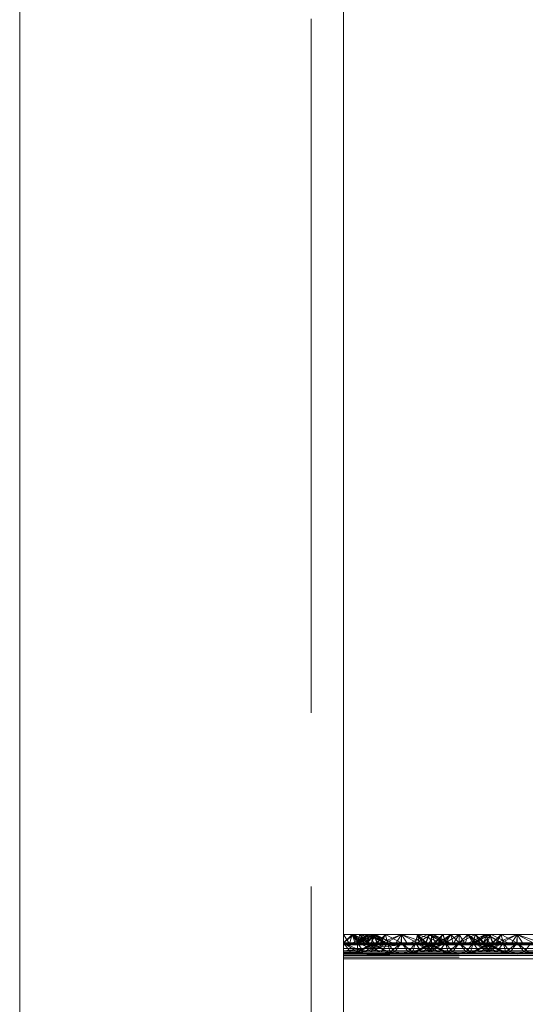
# Paper-space layout 'Layout1' of a CAD drawing. Extents: x -2 to 1033, y -36 to 596.
# Tile 106 of 182: x 696.97 to 699.16, y 478.89 to 483.15. Entities that reach past the tile are written whole.
import ezdxf

# ---------------------------------------------------------------- set-up
doc = ezdxf.new("R2010")
doc.units = 0
doc.linetypes.add('ACAD_ISO02W100', pattern=[15, 12, -3])
doc.linetypes.add('ACAD_ISO04W100', pattern=[30.5, 24, -3, 0.5, -3])
doc.layers.add('SS_1.ET-HALA_TaO-JD-LAVKA-ZEBRIK', color=9, linetype='CONTINUOUS', lineweight=13)

psp = doc.layouts.get("Layout1")

# ---------------------------------------------------------------- linework, layer by layer
at = {"layer": 'SS_1.ET-HALA_TaO-JD-LAVKA-ZEBRIK', "color": 9, "linetype": 'ACAD_ISO02W100', "ltscale": 0.25}
for p, q in [((698.2304, 498.1539), (698.2304, 452.1604)), ((698.3964, 479.1562), (698.3704, 479.1962)), ((698.3704, 479.1604), (698.4069, 479.1962)), ((698.4069, 479.1962), (698.3964, 479.1562)), ((698.4221, 479.1562), (698.4069, 479.1962)), ((698.4256, 479.1677), (698.4069, 479.1962)), ((698.4471, 479.1562), (698.4069, 479.1962)), ((698.4607, 479.1596), (698.4069, 479.1962)), ((698.4304, 479.1604), (698.4145, 479.1962)), ((698.4304, 479.1604), (698.4256, 479.1677)), ((698.4304, 479.1604), (698.454, 479.1962)), ((698.4628, 479.1863), (698.4304, 479.1604)), ((698.4337, 479.1718), (698.4304, 479.1604)), ((698.4409, 479.1962), (698.4337, 479.1718)), ((698.4388, 479.1604), (698.501, 479.1962)), ((698.4825, 479.1962), (698.4388, 479.1604)), ((698.4409, 479.1962), (698.4607, 479.1596)), ((698.4409, 479.1962), (698.4775, 479.1604)), ((698.4746, 479.1604), (698.4456, 479.1777)), ((698.4743, 479.1604), (698.454, 479.1962)), ((698.4746, 479.1604), (698.4604, 479.1851)), ((698.4751, 479.1962), (698.4628, 479.1863)), ((698.4889, 479.1833), (698.4704, 479.1901)), ((698.4743, 479.1604), (698.5033, 479.1962)), ((698.4983, 479.1962), (698.4743, 479.1604)), ((698.4743, 479.1604), (698.4847, 479.1962)), ((698.475, 479.1924), (698.4743, 479.1604)), ((698.4751, 479.1962), (698.475, 479.1924)), ((698.4751, 479.1962), (698.4775, 479.1604)), ((698.4751, 479.1962), (698.5529, 479.1604)), ((698.4825, 479.1962), (698.5004, 479.1604)), ((698.5512, 479.1604), (698.4847, 479.1962)), ((698.5512, 479.1604), (698.4889, 479.1833)), ((698.4904, 479.1604), (698.5033, 479.1962)), ((698.4935, 479.1743), (698.4904, 479.1604)), ((698.4904, 479.1604), (698.4954, 479.1705)), ((698.4983, 479.1962), (698.4935, 479.1743)), ((698.4954, 479.1705), (698.508, 479.1962)), ((698.4983, 479.1962), (698.5529, 479.1604)), ((698.4983, 479.1962), (698.5798, 479.1604)), ((698.5151, 479.1604), (698.501, 479.1962)), ((698.5165, 479.1604), (698.501, 479.1962)), ((698.5512, 479.1604), (698.5033, 479.1962)), ((698.5798, 479.1604), (698.5033, 479.1962)), ((698.5798, 479.1604), (698.508, 479.1962)), ((698.5151, 479.1604), (698.5514, 479.1962)), ((698.5604, 479.1604), (698.5514, 479.1962)), ((698.5514, 479.1962), (698.6194, 479.1604)), ((698.6194, 479.1604), (698.6204, 479.1962)), ((698.6204, 479.1962), (698.7239, 479.1604)), ((698.6204, 479.1962), (698.6204, 479.1604)), ((698.7325, 479.1962), (698.6609, 479.1604)), ((698.6893, 479.1962), (698.6804, 479.1604)), ((698.6883, 479.1604), (698.7505, 479.1962)), ((698.7509, 479.1962), (698.6888, 479.1604)), ((698.6893, 479.1962), (698.7239, 479.1604)), ((698.6893, 479.1962), (698.8009, 479.1604)), ((698.7398, 479.1962), (698.7243, 479.1604)), ((698.7325, 479.1962), (698.7454, 479.1704)), ((698.7398, 479.1962), (698.8009, 479.1604)), ((698.7398, 479.1962), (698.8298, 479.1604)), ((698.7404, 479.1604), (698.7583, 479.1962)), ((698.7454, 479.1704), (698.7504, 479.1604)), ((698.7509, 479.1962), (698.7504, 479.1604)), ((698.7504, 479.1604), (698.7505, 479.1806)), ((698.7542, 479.188), (698.7505, 479.1962)), ((698.7505, 479.1806), (698.7505, 479.1962)), ((698.7509, 479.1962), (698.7665, 479.1604)), ((698.7665, 479.1604), (698.7542, 479.188)), ((698.7633, 479.1604), (698.7999, 479.1962)), ((698.7867, 479.182), (698.7651, 479.1604)), ((698.8011, 479.1962), (698.7665, 479.1604)), ((698.7866, 479.182), (698.7665, 479.1604)), ((698.7801, 479.1596), (698.8338, 479.1962)), ((698.7999, 479.1962), (698.7801, 479.1596)), ((698.7999, 479.1962), (698.7866, 479.182)), ((698.8338, 479.1962), (698.7937, 479.1562)), ((698.8104, 479.1604), (698.7999, 479.1962)), ((698.8011, 479.1962), (698.8104, 479.1604)), ((698.8697, 479.1962), (698.8104, 479.1604)), ((698.8152, 479.1677), (698.8104, 479.1604)), ((698.8338, 479.1962), (698.8152, 479.1677)), ((698.8338, 479.1962), (698.8443, 479.1562)), ((698.8338, 479.1962), (698.8704, 479.1604)), ((698.8704, 479.1962), (698.8443, 479.1562)), ((698.8697, 479.1962), (698.8704, 479.1604)), ((698.8704, 479.1962), (698.8964, 479.1562)), ((698.9386, 479.1962), (698.8704, 479.1604)), ((698.9069, 479.1962), (698.8704, 479.1604)), ((698.8704, 479.1962), (698.8704, 479.1604)), ((698.8964, 479.1562), (698.9069, 479.1962)), ((698.9069, 479.1962), (698.9256, 479.1677)), ((698.9069, 479.1962), (698.9471, 479.1562)), ((698.9069, 479.1962), (698.9607, 479.1596)), ((698.9256, 479.1677), (698.9304, 479.1604)), ((698.9892, 479.1962), (698.9304, 479.1604)), ((698.9386, 479.1962), (698.9304, 479.1604)), ((698.9337, 479.1718), (698.9304, 479.1604)), ((698.9409, 479.1962), (698.9337, 479.1718)), ((698.9388, 479.1604), (699.001, 479.1962)), ((698.9388, 479.1604), (698.9825, 479.1962)), ((698.9409, 479.1962), (698.9607, 479.1596)), ((698.9409, 479.1962), (698.9541, 479.182)), ((698.9409, 479.1962), (698.9775, 479.1604)), ((698.9531, 479.1815), (698.9739, 479.1604)), ((698.9541, 479.182), (698.9743, 479.1604)), ((698.9743, 479.1604), (699.0083, 479.1962)), ((698.9743, 479.1604), (698.9892, 479.1962)), ((698.9867, 479.1877), (698.9743, 479.1604)), ((698.9825, 479.1962), (699.0004, 479.1604)), ((698.9906, 479.1962), (698.9867, 479.1877)), ((699.0509, 479.1604), (698.9892, 479.1962)), ((698.9905, 479.1802), (698.9904, 479.1604)), ((698.9904, 479.1604), (698.9954, 479.1704)), ((698.9906, 479.1962), (698.9905, 479.1802)), ((698.9906, 479.1962), (699.053, 479.1604)), ((698.9954, 479.1704), (699.0083, 479.1962)), ((699.0151, 479.1604), (699.001, 479.1962)), ((699.0165, 479.1604), (699.001, 479.1962)), ((699.0798, 479.1604), (699.0083, 479.1962)), ((699.0151, 479.1604), (699.0514, 479.1962)), ((699.0604, 479.1604), (699.0514, 479.1962)), ((699.0514, 479.1962), (699.1194, 479.1604)), ((699.1204, 479.1962), (699.1194, 479.1604)), ((699.1204, 479.1962), (699.2239, 479.1604)), ((699.1204, 479.1962), (699.1204, 479.1604)), ((698.4003, 479.1204), (698.3704, 479.1604)), ((698.4265, 479.1225), (698.3704, 479.1604)), ((698.4571, 479.1204), (698.3704, 479.1604)), ((698.3704, 479.1562), (698.3964, 479.1562)), ((698.4471, 479.1562), (698.3704, 479.1509)), ((698.3704, 479.1509), (698.4221, 479.1562)), ((698.3704, 479.1509), (698.3964, 479.1562)), ((698.6204, 479.1509), (698.3704, 479.1509)), ((698.3704, 479.1353), (706.3704, 479.1353)), ((698.3964, 479.1562), (698.4221, 479.1562)), ((698.4221, 479.1562), (698.4471, 479.1562)), ((698.4224, 479.1204), (698.5165, 479.1604)), ((698.5004, 479.1604), (698.4224, 479.1204)), ((698.4296, 479.1204), (698.4265, 479.1225)), ((698.4297, 479.1242), (698.4296, 479.1204)), ((698.4304, 479.1604), (698.4297, 479.1242)), ((698.4571, 479.1204), (698.4304, 479.1604)), ((698.4304, 479.1604), (698.4576, 479.1204)), ((698.527, 479.1204), (698.4304, 479.1604)), ((698.5267, 479.1204), (698.4304, 479.1604)), ((698.4324, 479.1204), (698.5165, 479.1604)), ((698.5004, 479.1604), (698.4324, 479.1204)), ((698.4607, 479.1596), (698.4471, 479.1562)), ((698.4471, 479.1562), (698.5437, 479.1562)), ((698.4588, 479.1204), (698.5604, 479.1604)), ((698.5165, 479.1604), (698.4588, 479.1204)), ((698.4775, 479.1604), (698.4607, 479.1596)), ((698.4607, 479.1596), (698.7107, 479.1596)), ((698.4743, 479.1604), (698.4848, 479.1524)), ((698.5267, 479.1204), (698.4743, 479.1604)), ((698.4743, 479.1604), (698.4884, 479.1542)), ((698.5653, 479.1204), (698.4743, 479.1604)), ((698.4848, 479.1524), (698.527, 479.1204)), ((698.4864, 479.1204), (698.5604, 479.1604)), ((698.5165, 479.1604), (698.4864, 479.1204)), ((698.4884, 479.1542), (698.5654, 479.1204)), ((698.4953, 479.1578), (698.4904, 479.1604)), ((698.5653, 479.1204), (698.4904, 479.1604)), ((698.5654, 479.1204), (698.4953, 479.1578)), ((698.5165, 479.1604), (698.5133, 479.1604)), ((698.5604, 479.1604), (698.5165, 479.1604)), ((698.5604, 479.1604), (698.5332, 479.1204)), ((698.5604, 479.1604), (698.572, 479.1204)), ((698.5604, 479.1604), (698.5904, 479.1204)), ((698.6204, 479.1604), (698.5604, 479.1604)), ((698.572, 479.1204), (698.6204, 479.1604)), ((698.6204, 479.1604), (698.5904, 479.1204)), ((698.6204, 479.1604), (698.6503, 479.1204)), ((698.6204, 479.1604), (698.6688, 479.1204)), ((698.6804, 479.1604), (698.6204, 479.1604)), ((698.6804, 479.1604), (698.6503, 479.1204)), ((698.6804, 479.1604), (698.6688, 479.1204)), ((698.7454, 479.1579), (698.6724, 479.1204)), ((698.6724, 479.1204), (698.7522, 479.1544)), ((698.6804, 479.1604), (698.7076, 479.1204)), ((698.6804, 479.1604), (698.7543, 479.1204)), ((698.6804, 479.1604), (698.7819, 479.1204)), ((698.7243, 479.1604), (698.6804, 479.1604)), ((698.7665, 479.1604), (698.6824, 479.1204)), ((698.7504, 479.1604), (698.6824, 479.1204)), ((698.7554, 479.1527), (698.7088, 479.1204)), ((698.7088, 479.1204), (698.7708, 479.1448)), ((698.7243, 479.1604), (698.7543, 479.1204)), ((698.7819, 479.1204), (698.7243, 479.1604)), ((698.7243, 479.1604), (698.8084, 479.1204)), ((698.8184, 479.1204), (698.7243, 479.1604)), ((698.7275, 479.1604), (698.7243, 479.1604)), ((698.8104, 479.1604), (698.7364, 479.1204)), ((698.7665, 479.1604), (698.7364, 479.1204)), ((698.7404, 479.1604), (698.8084, 479.1204)), ((698.8184, 479.1204), (698.7404, 479.1604)), ((698.7504, 479.1604), (698.7454, 479.1579)), ((698.7522, 479.1544), (698.7665, 479.1604)), ((698.7665, 479.1604), (698.7554, 479.1527)), ((698.7633, 479.1604), (698.7801, 479.1596)), ((698.7708, 479.1448), (698.8104, 479.1604)), ((698.7801, 479.1596), (698.7937, 479.1562)), ((698.7923, 479.1338), (698.7832, 479.1204)), ((698.8104, 479.1604), (698.7923, 479.1338)), ((698.7937, 479.1562), (698.8704, 479.1509)), ((698.8104, 479.1604), (698.822, 479.1204)), ((698.8104, 479.1604), (698.8404, 479.1204)), ((698.8704, 479.1604), (698.822, 479.1204)), ((698.8704, 479.1604), (698.8404, 479.1204)), ((698.8443, 479.1562), (698.8704, 479.1509)), ((698.8704, 479.1604), (698.9003, 479.1204)), ((698.8704, 479.1604), (698.9188, 479.1204)), ((698.9471, 479.1562), (698.8704, 479.1509)), ((698.8964, 479.1562), (698.8704, 479.1509)), ((698.9304, 479.1604), (698.9003, 479.1204)), ((698.9304, 479.1604), (698.9188, 479.1204)), ((699.0165, 479.1604), (698.9224, 479.1204)), ((699.0004, 479.1604), (698.9224, 479.1204)), ((698.9304, 479.1604), (698.9576, 479.1204)), ((698.9304, 479.1604), (699.0043, 479.1204)), ((698.9304, 479.1604), (698.97, 479.1448)), ((698.9324, 479.1204), (699.0165, 479.1604)), ((699.0004, 479.1604), (698.9324, 479.1204)), ((698.9607, 479.1596), (698.9471, 479.1562)), ((698.9588, 479.1204), (699.0604, 479.1604)), ((699.0165, 479.1604), (698.9588, 479.1204)), ((698.9775, 479.1604), (698.9607, 479.1596)), ((698.97, 479.1448), (699.0319, 479.1204)), ((699.0043, 479.1204), (698.9743, 479.1604)), ((698.9743, 479.1604), (698.9854, 479.1527)), ((699.0584, 479.1204), (698.9743, 479.1604)), ((698.9743, 479.1604), (698.9886, 479.1544)), ((698.9854, 479.1527), (699.0319, 479.1204)), ((698.9864, 479.1204), (699.0604, 479.1604)), ((698.9864, 479.1204), (699.0165, 479.1604)), ((698.9886, 479.1544), (699.0684, 479.1204)), ((699.0584, 479.1204), (698.9904, 479.1604)), ((698.9954, 479.1579), (698.9904, 479.1604)), ((699.0684, 479.1204), (698.9954, 479.1579)), ((699.0165, 479.1604), (699.0133, 479.1604)), ((699.0604, 479.1604), (699.0165, 479.1604)), ((699.0301, 479.1596), (699.2107, 479.1596)), ((699.0332, 479.1204), (699.0604, 479.1604)), ((699.0604, 479.1604), (699.072, 479.1204)), ((699.0604, 479.1604), (699.0904, 479.1204)), ((699.1204, 479.1604), (699.0604, 479.1604)), ((699.072, 479.1204), (699.1204, 479.1604)), ((699.1204, 479.1604), (699.0904, 479.1204)), ((699.1204, 479.1604), (699.1503, 479.1204)), ((699.1204, 479.1604), (699.1688, 479.1204)), ((699.1804, 479.1604), (699.1204, 479.1604)), ((699.1804, 479.1604), (699.1503, 479.1204)), ((698.3704, 479.1204), (698.5332, 479.1204)), ((698.5332, 479.1204), (698.3704, 479.1164)), ((698.4576, 479.1204), (698.3704, 479.1128)), ((698.4296, 479.1204), (698.3704, 479.1128)), ((698.3704, 479.1128), (698.4003, 479.1204)), ((698.6204, 479.1128), (698.3704, 479.1164)), ((698.3704, 479.1143), (706.3704, 479.1143)), ((706.3704, 479.1128), (698.3704, 479.1128)), ((698.6204, 479.1128), (698.3704, 479.1054)), ((698.3704, 479.1064), (706.3704, 479.1064)), ((698.3704, 479.1054), (706.3704, 479.1054)), ((706.3704, 479.0987), (698.3704, 479.0987)), ((698.5332, 479.1204), (698.6204, 479.1128)), ((698.5332, 479.1204), (698.5904, 479.1204)), ((698.5904, 479.1204), (698.6204, 479.1128)), ((698.5904, 479.1204), (698.6503, 479.1204)), ((698.7076, 479.1204), (698.6204, 479.1128)), ((698.6503, 479.1204), (698.6204, 479.1128)), ((698.6503, 479.1204), (698.7076, 479.1204)), ((698.7076, 479.1204), (699.0332, 479.1204)), ((698.7832, 479.1204), (698.8704, 479.1128)), ((698.8404, 479.1204), (698.8704, 479.1128)), ((698.9576, 479.1204), (698.8704, 479.1128)), ((698.9003, 479.1204), (698.8704, 479.1128)), ((699.1204, 479.1128), (699.0332, 479.1204)), ((699.0332, 479.1204), (699.0904, 479.1204)), ((699.0904, 479.1204), (699.1204, 479.1128)), ((699.0904, 479.1204), (699.1503, 479.1204)), ((699.1204, 479.1128), (699.2076, 479.1204)), ((699.1503, 479.1204), (699.1204, 479.1128)), ((699.1503, 479.1204), (699.2076, 479.1204))]:
    psp.add_line(p, q, dxfattribs=at)
at = {"layer": 'SS_1.ET-HALA_TaO-JD-LAVKA-ZEBRIK', "color": 5, "linetype": 'Continuous', "ltscale": 0.25}
for p, q in [((698.3704, 452.1604), (698.3704, 498.1604)), ((696.9704, 498.0957), (696.9704, 452.1604)), ((698.4145, 479.1962), (698.3704, 479.1962)), ((698.3704, 479.1604), (698.4145, 479.1962)), ((698.4825, 479.1962), (698.4109, 479.1604)), ((698.4456, 479.1777), (698.4145, 479.1962)), ((698.454, 479.1962), (698.4145, 479.1962)), ((698.501, 479.1962), (698.4383, 479.1604)), ((698.4825, 479.1962), (698.4383, 479.1604)), ((698.4604, 479.1851), (698.454, 479.1962)), ((698.4704, 479.1901), (698.454, 479.1962)), ((698.4825, 479.1962), (698.454, 479.1962)), ((698.501, 479.1962), (698.4825, 479.1962)), ((698.501, 479.1962), (698.5133, 479.1604)), ((698.5514, 479.1962), (698.501, 479.1962)), ((698.5514, 479.1962), (698.5133, 479.1604)), ((698.5301, 479.1596), (698.6204, 479.1962)), ((698.5514, 479.1962), (698.5301, 479.1596)), ((698.6204, 479.1962), (698.5437, 479.1562)), ((698.6204, 479.1962), (698.5514, 479.1962)), ((698.6204, 479.1962), (698.5943, 479.1562)), ((698.6204, 479.1962), (698.6464, 479.1562)), ((698.6971, 479.1562), (698.6204, 479.1962)), ((698.6893, 479.1962), (698.6204, 479.1962)), ((698.6893, 479.1962), (698.6971, 479.1562)), ((698.6893, 479.1962), (698.7107, 479.1596)), ((698.7275, 479.1604), (698.6893, 479.1962)), ((698.7398, 479.1962), (698.6893, 479.1962)), ((698.7275, 479.1604), (698.7398, 479.1962)), ((698.803, 479.1604), (698.7398, 479.1962)), ((698.7583, 479.1962), (698.7398, 479.1962)), ((698.803, 479.1604), (698.7583, 479.1962)), ((698.8298, 479.1604), (698.7583, 479.1962)), ((698.8011, 479.1962), (698.7583, 479.1962)), ((698.8011, 479.1962), (698.7867, 479.182)), ((698.8697, 479.1962), (698.8011, 479.1962)), ((698.8697, 479.1962), (698.8694, 479.1604)), ((698.9386, 479.1962), (698.8697, 479.1962)), ((698.9825, 479.1962), (698.9109, 479.1604)), ((699.001, 479.1962), (698.9383, 479.1604)), ((698.9825, 479.1962), (698.9383, 479.1604)), ((698.9386, 479.1962), (698.9531, 479.1815)), ((698.9825, 479.1962), (698.9386, 479.1962)), ((699.001, 479.1962), (698.9825, 479.1962)), ((699.001, 479.1962), (699.0133, 479.1604)), ((699.0514, 479.1962), (699.001, 479.1962)), ((699.0514, 479.1962), (699.0133, 479.1604)), ((699.0301, 479.1596), (699.1204, 479.1962)), ((699.0514, 479.1962), (699.0301, 479.1596)), ((699.0437, 479.1562), (699.1204, 479.1962)), ((699.1204, 479.1962), (699.0514, 479.1962)), ((699.1204, 479.1962), (699.0943, 479.1562)), ((699.1204, 479.1962), (699.1464, 479.1562)), ((699.1204, 479.1962), (699.1971, 479.1562)), ((699.1893, 479.1962), (699.1204, 479.1962)), ((698.3704, 479.1604), (698.5301, 479.1596)), ((698.5133, 479.1604), (698.3704, 479.1604)), ((698.5301, 479.1596), (698.3704, 479.151)), ((698.5437, 479.1562), (698.3704, 479.151)), ((698.6204, 479.1509), (698.3704, 479.151)), ((698.6204, 479.1509), (698.3704, 479.1254)), ((698.3704, 479.1254), (706.3704, 479.1254)), ((698.5133, 479.1604), (698.5301, 479.1596)), ((698.5301, 479.1596), (698.5437, 479.1562)), ((698.5437, 479.1562), (698.6204, 479.1509)), ((698.5437, 479.1562), (698.5943, 479.1562)), ((698.5943, 479.1562), (698.6204, 479.1509)), ((698.5943, 479.1562), (698.6464, 479.1562)), ((698.6971, 479.1562), (698.6204, 479.1509)), ((698.6464, 479.1562), (698.6204, 479.1509)), ((706.1204, 479.1509), (698.6204, 479.1509)), ((698.6464, 479.1562), (698.6971, 479.1562)), ((698.7107, 479.1596), (698.6971, 479.1562)), ((698.6971, 479.1562), (699.0437, 479.1562)), ((698.7107, 479.1596), (698.7275, 479.1604)), ((698.7107, 479.1596), (699.0301, 479.1596)), ((699.0133, 479.1604), (698.7275, 479.1604)), ((699.0301, 479.1596), (699.0133, 479.1604)), ((699.0301, 479.1596), (699.0437, 479.1562)), ((699.1204, 479.1509), (699.0437, 479.1562)), ((699.0437, 479.1562), (699.0943, 479.1562)), ((699.0943, 479.1562), (699.1204, 479.1509)), ((699.0943, 479.1562), (699.1464, 479.1562)), ((699.1204, 479.1509), (699.1971, 479.1562)), ((699.1464, 479.1562), (699.1204, 479.1509)), ((699.1464, 479.1562), (699.1971, 479.1562)), ((706.3704, 479.0904), (698.3704, 479.0904))]:
    psp.add_line(p, q, dxfattribs=at)
at = {"layer": 'SS_1.ET-HALA_TaO-JD-LAVKA-ZEBRIK', "color": 9, "linetype": 'ACAD_ISO04W100', "ltscale": 0.25}
psp.add_line((698.3704, 452.1604), (698.3704, 498.1604), dxfattribs=at)

doc.saveas('drawing.dxf')
